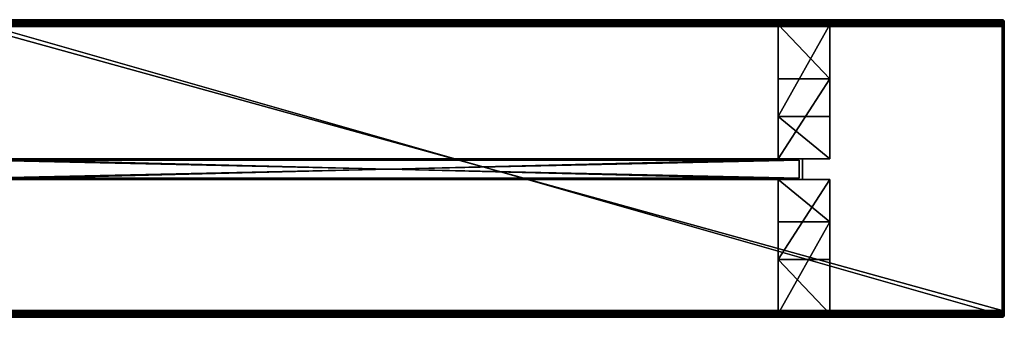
# Model space of a CAD drawing. Header units: inches. Extents: x 2193 to 5173, y 100 to 530.
# Tile 32 of 32: x 3750 to 5173, y 100 to 530. Entities that reach past the tile are written whole.
import ezdxf

# ---------------------------------------------------------------- set-up
doc = ezdxf.new("R2010")
doc.units = ezdxf.units.IN
doc.header["$MEASUREMENT"] = 0
doc.layers.get('0').update_dxf_attribs({"true_color": 0x1c1cb1})

msp = doc.modelspace()

# ---------------------------------------------------------------- meshes
at = {"color": 233, "true_color": 0xe0578f}
mesh = msp.add_polyface(dxfattribs=at)
corners = [(3686, 100.1, 355.1), (5170, 100.1, 355.1), (3686, 100.1, 382.1), (5170, 530.1, 382.1), (3686, 530.1, 355.1), (3686, 530.1, 382.1), (3686, 100.3, 383.8), (5170, 100.7, 385.5), (3686, 100.7, 385.5), (3686, 529.5, 385.5), (3685.5, 529.5, 385.5), (3686, 528.8, 387.1), (3685.5, 528.8, 387), (3686, 527.8, 388.5), (3685.5, 527.8, 388.5), (3686, 526.6, 389.7), (3685.5, 526.5, 389.7), (3686, 525.1, 390.7), (3685.5, 525.1, 390.7), (3686, 523.6, 391.4), (3685.5, 523.5, 391.4), (3686, 521.9, 391.9), (3685.5, 521.9, 391.9), (3686, 520.1, 392.1), (3685.5, 520.1, 392), (3686, 110.1, 392.1), (3685.8, 530.1, 354.6), (3685.7, 530.1, 354.6), (3685.8, 530, 354), (3685.9, 530.1, 354.5), (3686, 530.1, 354.5), (3686, 530, 354), (3686, 529.7, 353.6), (3685.7, 529.7, 353.6), (3686, 529.4, 353.1), (3685.7, 529.4, 353.1), (3686, 529.1, 352.8), (3685.6, 529.1, 352.8), (3686, 528.6, 352.5), (3685.6, 528.6, 352.5), (3686, 528.2, 352.2), (3685.5, 528.2, 352.3), (3686, 527.7, 352.1), (3685.5, 527.7, 352.1), (3686, 527.1, 352.1), (3685.5, 110.1, 392), (3686, 108.4, 391.9), (3685.5, 108.4, 391.9), (3686, 106.7, 391.4), (3685.5, 106.7, 391.4), (3686, 105.1, 390.7), (3685.5, 105.2, 390.7), (3686, 103.7, 389.7), (3685.5, 103.7, 389.7), (3686, 102.5, 388.5), (3685.5, 102.5, 388.5), (3686, 101.5, 387.1), (3685.5, 101.5, 387), (3685.5, 100.8, 385.5), (3685.5, 100.3, 383.8), (5170, 530.1, 354.5), (3686, 103.1, 352.1), (3685.5, 527.1, 352.1), (3685.8, 100.2, 354.6), (3685.9, 100.2, 354.5), (3686, 100.2, 354.5), (3685.8, 100.3, 354), (3686, 100.3, 354), (3685.7, 100.5, 353.6), (3686, 100.5, 353.6), (3685.6, 100.8, 353.2), (3686, 100.8, 353.1), (3685.6, 101.2, 352.8), (3686, 101.2, 352.8), (3685.5, 101.6, 352.5), (3686, 101.6, 352.5), (3685.5, 102.1, 352.3), (3686, 102.1, 352.2), (3685.5, 102.6, 352.1), (3686, 102.6, 352.1), (3685.5, 103.1, 352.1), (3685.7, 100.2, 354.6), (5170, 100.2, 354.5)]
mesh.append_faces([[corners[k] for k in face] for face in [(0, 1, 2), (3, 4, 5), (6, 7, 8), (9, 10, 11), (11, 12, 13), (13, 14, 15), (15, 16, 17), (17, 18, 19), (19, 20, 21), (21, 22, 23), (24, 25, 23), (26, 27, 4), (28, 26, 29), (29, 26, 4), (4, 30, 29), (29, 30, 31), (29, 31, 28), (28, 31, 32), (28, 32, 33), (33, 32, 34), (35, 34, 36), (37, 36, 38), (39, 38, 40), (41, 40, 42), (43, 42, 44), (25, 45, 46), (46, 47, 48), (48, 49, 50), (50, 51, 52), (52, 53, 54), (54, 55, 56), (56, 57, 8), (8, 58, 6), (6, 59, 2), (4, 60, 30), (61, 62, 44), (0, 63, 64), (0, 64, 65), (65, 64, 66), (65, 66, 67), (67, 66, 68), (67, 68, 69), (69, 70, 71), (71, 72, 73), (73, 74, 75), (75, 76, 77), (77, 78, 79), (79, 80, 61), (81, 63, 0), (1, 0, 65), (82, 65, 67)]], dxfattribs={"color": 233})
mesh = msp.add_polyface(dxfattribs=at)
corners = [(3686, 100.1, 382.1), (5170, 100.1, 355.1), (5170, 100.1, 382.1), (5170, 530.1, 355.1), (3686, 530.1, 355.1), (5170, 530.1, 382.1), (5170, 520.1, 392.1), (3686, 520.1, 392.1), (5170, 110.1, 392.1), (3686, 110.1, 392.1), (5170, 527.1, 352.1), (5170, 103.1, 352.1), (3686, 527.1, 352.1), (3686, 103.1, 352.1), (5170, 100.3, 383.8), (3686, 100.3, 383.8), (5170, 100.7, 385.5), (3686, 100.7, 385.5), (5170, 101.5, 387.1), (3686, 101.5, 387.1), (5170, 102.5, 388.5), (3686, 102.5, 388.5), (5170, 103.7, 389.7), (3686, 103.7, 389.7), (5170, 105.1, 390.7), (3686, 105.1, 390.7), (5170, 106.7, 391.4), (3686, 106.7, 391.4), (5170, 108.4, 391.9), (3686, 108.4, 391.9), (3686, 530.1, 382.1), (3686, 530, 383.8), (5170, 530, 383.8), (3686, 529.5, 385.5), (5170, 529.5, 385.5), (3686, 528.8, 387.1), (5170, 528.8, 387.1), (3686, 527.8, 388.5), (5170, 527.8, 388.5), (3686, 526.6, 389.7), (5170, 526.6, 389.7), (3686, 525.1, 390.7), (5170, 525.1, 390.7), (3686, 523.6, 391.4), (5170, 523.6, 391.4), (3686, 521.9, 391.9), (5170, 521.9, 391.9), (5170, 530.1, 354.5), (3686, 530.1, 354.5), (5170, 530, 354), (3686, 530, 354), (5170, 529.7, 353.6), (3686, 529.7, 353.6), (5170, 529.4, 353.1), (3686, 529.4, 353.1), (5170, 529.1, 352.8), (3686, 529.1, 352.8), (5170, 528.6, 352.5), (3686, 528.6, 352.5), (5170, 528.2, 352.2), (3686, 528.2, 352.2), (5170, 527.7, 352.1), (3686, 527.7, 352.1), (3686, 100.2, 354.5), (5170, 100.2, 354.5), (3686, 100.3, 354), (5170, 100.3, 354), (3686, 100.5, 353.6), (5170, 100.5, 353.6), (3686, 100.8, 353.1), (5170, 100.8, 353.1), (3686, 101.2, 352.8), (5170, 101.2, 352.8), (3686, 101.6, 352.5), (5170, 101.6, 352.5), (3686, 102.1, 352.2), (5170, 102.1, 352.2), (3686, 102.6, 352.1), (5170, 102.6, 352.1)]
mesh.append_faces([[corners[k] for k in face] for face in [(0, 1, 2), (3, 4, 5), (6, 7, 8), (8, 7, 9), (10, 11, 12), (12, 11, 13), (0, 2, 14), (0, 14, 15), (15, 14, 16), (17, 16, 18), (17, 18, 19), (19, 18, 20), (19, 20, 21), (21, 20, 22), (21, 22, 23), (23, 22, 24), (23, 24, 25), (25, 24, 26), (25, 26, 27), (27, 26, 28), (27, 28, 29), (29, 28, 8), (29, 8, 9), (5, 30, 31), (32, 31, 33), (34, 33, 35), (36, 35, 37), (38, 37, 39), (40, 39, 41), (42, 41, 43), (44, 43, 45), (46, 45, 7), (46, 7, 6), (4, 3, 47), (48, 49, 50), (50, 51, 52), (52, 53, 54), (54, 55, 56), (56, 57, 58), (58, 59, 60), (60, 61, 62), (62, 10, 12), (1, 63, 64), (64, 65, 66), (66, 65, 67), (68, 67, 69), (70, 69, 71), (72, 71, 73), (74, 73, 75), (76, 75, 77), (78, 77, 13)]], dxfattribs={"color": 233})
mesh = msp.add_polyface(dxfattribs=at)
corners = [(5170, 530.1, 382.1), (3686, 530, 383.8), (5170, 530, 383.8), (3686, 529.5, 385.5), (5170, 529.5, 385.5), (3686, 528.8, 387.1), (5170, 528.8, 387.1), (3686, 527.8, 388.5), (5170, 527.8, 388.5), (3686, 526.6, 389.7), (5170, 526.6, 389.7), (3686, 525.1, 390.7), (5170, 525.1, 390.7), (3686, 523.6, 391.4), (5170, 523.6, 391.4), (3686, 521.9, 391.9), (5170, 521.9, 391.9), (3686, 530.1, 354.5), (5170, 530.1, 354.5), (5170, 530, 354), (3686, 530, 354), (5170, 529.7, 353.6), (3686, 529.7, 353.6), (5170, 529.4, 353.1), (3686, 529.4, 353.1), (5170, 529.1, 352.8), (3686, 529.1, 352.8), (5170, 528.6, 352.5), (3686, 528.6, 352.5), (5170, 528.2, 352.2), (3686, 528.2, 352.2), (5170, 527.7, 352.1), (3686, 527.7, 352.1), (5170, 527.1, 352.1), (5170.2, 530.1, 354.6), (5170.1, 530.1, 354.6), (5170, 530.1, 355.1), (5170.4, 528.2, 352.3), (5170.4, 527.7, 352.1), (5170.5, 527.1, 352.1), (5170.4, 528.6, 352.5), (5170.3, 529.1, 352.8), (5170.3, 529.4, 353.1), (5170.2, 529.7, 353.6), (5170.1, 530, 354), (5170.1, 530.1, 354.5), (5170, 100.3, 354), (3686, 100.5, 353.6), (5170, 100.5, 353.6), (3686, 100.8, 353.1), (5170, 100.8, 353.1), (3686, 101.2, 352.8), (5170, 101.2, 352.8), (3686, 101.6, 352.5), (5170, 101.6, 352.5), (3686, 102.1, 352.2), (5170, 102.1, 352.2), (3686, 102.6, 352.1), (5170, 102.6, 352.1), (3686, 103.1, 352.1), (5170, 103.1, 352.1), (5170.4, 102.6, 352.1), (5170.4, 102.1, 352.3), (5170.4, 101.6, 352.5), (5170.3, 101.2, 352.8), (5170.3, 100.8, 353.1), (5170.2, 100.5, 353.6), (5170.1, 100.3, 354), (5170, 100.1, 355.1), (5170, 100.2, 354.5), (5170.1, 100.2, 354.5), (5170.1, 100.2, 354.6), (5170.2, 100.2, 354.6)]
mesh.append_faces([[corners[k] for k in face] for face in [(0, 1, 2), (2, 3, 4), (4, 5, 6), (6, 7, 8), (8, 9, 10), (10, 11, 12), (12, 13, 14), (14, 15, 16), (17, 18, 19), (20, 19, 21), (22, 21, 23), (24, 23, 25), (26, 25, 27), (28, 27, 29), (30, 29, 31), (32, 31, 33), (34, 35, 36), (37, 29, 27), (31, 29, 38), (33, 31, 39), (40, 27, 25), (41, 25, 23), (42, 23, 21), (43, 21, 19), (44, 43, 19), (44, 19, 18), (45, 44, 18), (45, 18, 36), (35, 45, 36), (46, 47, 48), (48, 49, 50), (50, 51, 52), (52, 53, 54), (54, 55, 56), (56, 57, 58), (58, 59, 60), (61, 58, 60), (62, 56, 58), (63, 54, 56), (64, 52, 54), (65, 50, 52), (66, 48, 50), (67, 46, 48), (68, 69, 70), (70, 69, 46), (46, 67, 70), (70, 67, 71), (70, 71, 68), (48, 66, 67), (71, 72, 68)]], dxfattribs={"color": 233})
mesh = msp.add_polyface(dxfattribs=at)
corners = [(5170.1, 530.1, 354.6), (5170.2, 530.1, 354.6), (5170.4, 530, 354.1), (5170.3, 530.1, 354.6), (5170, 530.1, 355.1), (5170.4, 530.1, 354.7), (5170.4, 530.1, 354.7), (5170.4, 530.1, 354.8), (5170.4, 527.7, 352.1), (5170, 528.2, 352.2), (5170.4, 528.2, 352.3), (5170.5, 527.1, 352.1), (5170, 527.7, 352.1), (5170.4, 528.6, 352.5), (5170, 528.6, 352.5), (5170.3, 529.1, 352.8), (5170, 529.1, 352.8), (5170.3, 529.4, 353.1), (5170, 529.4, 353.1), (5170.2, 529.7, 353.6), (5170, 529.7, 353.6), (5170.4, 529.7, 353.6), (5170.1, 530, 354), (5170.3, 530, 354.1), (5170.1, 530.1, 354.5), (5170.5, 530.1, 382.1), (5170, 530.1, 382.1), (5170.5, 103.1, 352.1), (5170, 527.1, 352.1), (5170, 103.1, 352.1), (5170, 520.1, 392.1), (5170.5, 520.1, 392), (5170, 521.9, 391.9), (5170.5, 521.9, 391.9), (5170, 523.6, 391.4), (5170.5, 523.5, 391.4), (5170, 525.1, 390.7), (5170.5, 525.1, 390.7), (5170, 526.6, 389.7), (5170.5, 526.5, 389.7), (5170, 527.8, 388.5), (5170.5, 527.8, 388.5), (5170, 528.8, 387.1), (5170.5, 528.8, 387), (5170, 529.5, 385.5), (5170.5, 529.5, 385.5), (5170, 530, 383.8), (5170.5, 529.9, 383.8), (5170.4, 102.6, 352.1), (5170.1, 100.3, 354), (5170.2, 100.5, 353.6), (5170.3, 100.3, 354.1), (5170.1, 100.2, 354.6), (5170.2, 100.2, 354.6), (5170, 100.8, 353.1), (5170.3, 100.8, 353.1), (5170.3, 100.2, 354.6), (5170, 100.1, 355.1), (5170, 101.2, 352.8), (5170.3, 101.2, 352.8), (5170.4, 100.2, 354.7), (5170, 101.6, 352.5), (5170.4, 101.6, 352.5), (5170.4, 100.2, 354.7), (5170, 102.1, 352.2), (5170.4, 102.1, 352.3), (5170.4, 100.2, 354.8), (5170, 102.6, 352.1), (5170.5, 110.1, 392), (5170, 110.1, 392.1), (5170, 100.1, 382.1), (5170.5, 100.2, 355.1), (5170.5, 100.2, 382.1), (5170, 100.3, 383.8), (5170.5, 100.3, 383.8), (5170, 100.7, 385.5), (5170.5, 100.8, 385.5), (5170, 101.5, 387.1), (5170.5, 101.5, 387), (5170, 102.5, 388.5), (5170.5, 102.5, 388.5), (5170, 103.7, 389.7), (5170.5, 103.7, 389.7), (5170, 105.1, 390.7), (5170.5, 105.2, 390.7), (5170, 106.7, 391.4), (5170.5, 106.7, 391.4), (5170, 108.4, 391.9), (5170.5, 108.4, 391.9)]
mesh.append_faces([[corners[k] for k in face] for face in [(0, 1, 2), (3, 1, 4), (5, 3, 4), (6, 5, 4), (7, 6, 4), (8, 9, 10), (11, 12, 8), (13, 10, 14), (15, 13, 16), (17, 15, 18), (19, 17, 20), (21, 19, 22), (23, 21, 22), (23, 22, 24), (0, 23, 24), (25, 4, 26), (11, 27, 28), (28, 27, 29), (30, 31, 32), (32, 33, 34), (34, 35, 36), (36, 37, 38), (38, 39, 40), (40, 41, 42), (42, 43, 44), (44, 45, 46), (46, 47, 26), (29, 27, 48), (49, 50, 51), (49, 51, 52), (52, 51, 53), (54, 55, 50), (53, 56, 57), (58, 59, 55), (56, 60, 57), (61, 62, 59), (60, 63, 57), (64, 65, 62), (63, 66, 57), (67, 48, 65), (68, 30, 69), (70, 57, 71), (70, 72, 73), (73, 74, 75), (75, 76, 77), (77, 78, 79), (79, 80, 81), (81, 82, 83), (83, 84, 85), (85, 86, 87), (87, 88, 69)]], dxfattribs={"color": 233})
mesh = msp.add_polyface(dxfattribs=at)
corners = [(5170.9, 529.7, 353.8), (5170.4, 530, 354.1), (5170.6, 530, 354.2), (5170.2, 530.1, 354.6), (5170.3, 530.1, 354.6), (5170.7, 530, 354.3), (5170.4, 530.1, 354.7), (5170.8, 530, 354.4), (5170.4, 530.1, 354.7), (5170.9, 530, 354.6), (5170.4, 530.1, 354.8), (5171, 530, 354.7), (5170.5, 530.1, 354.9), (5170, 530.1, 355.1), (5171, 530, 354.9), (5170.5, 530.1, 355), (5170.4, 527.7, 352.1), (5170.4, 528.2, 352.3), (5170.9, 527.7, 352.2), (5170.5, 527.1, 352.1), (5170.5, 527.1, 352.1), (5170.9, 528.2, 352.4), (5170.4, 528.6, 352.5), (5170.8, 528.6, 352.6), (5170.3, 529.1, 352.8), (5170.7, 529.1, 352.9), (5170.3, 529.4, 353.1), (5170.6, 529.4, 353.2), (5170.2, 529.7, 353.6), (5170.9, 529.4, 353.3), (5170.4, 529.7, 353.6), (5170.7, 529.7, 353.7), (5170.3, 530, 354.1), (5170.1, 530.1, 354.6), (5170.5, 530.1, 355.1), (5171, 530, 355.1), (5171, 530, 382.1), (5170.5, 530.1, 382.1), (5170.5, 103.1, 352.1), (5170, 521.9, 391.9), (5170.5, 520.1, 392), (5170.5, 521.9, 391.9), (5170, 523.6, 391.4), (5170.5, 523.5, 391.4), (5170, 525.1, 390.7), (5170.5, 525.1, 390.7), (5170, 526.6, 389.7), (5170.5, 526.5, 389.7), (5170, 527.8, 388.5), (5170.5, 527.8, 388.5), (5170, 528.8, 387.1), (5170.5, 528.8, 387), (5170, 529.5, 385.5), (5170.5, 529.5, 385.5), (5170, 530, 383.8), (5170.5, 529.9, 383.8), (5170, 530.1, 382.1), (5171, 520.1, 391.9), (5171, 521.8, 391.7), (5171, 523.5, 391.3), (5171, 525, 390.6), (5171, 526.4, 389.6), (5171, 527.7, 388.4), (5171, 528.6, 387), (5171, 529.4, 385.4), (5171, 529.8, 383.8)]
mesh.append_faces([[corners[k] for k in face] for face in [(0, 1, 2), (2, 1, 3), (2, 3, 4), (5, 2, 4), (5, 4, 6), (7, 5, 6), (7, 6, 8), (9, 8, 10), (11, 10, 12), (12, 10, 13), (14, 12, 15), (15, 12, 13), (16, 17, 18), (19, 16, 20), (20, 16, 18), (21, 17, 22), (23, 22, 24), (25, 23, 24), (25, 24, 26), (27, 25, 26), (27, 26, 28), (29, 27, 30), (30, 27, 28), (31, 29, 30), (31, 30, 32), (0, 31, 1), (1, 31, 32), (1, 32, 33), (13, 34, 15), (15, 34, 35), (36, 34, 37), (37, 34, 13), (20, 38, 19), (39, 40, 41), (42, 41, 43), (44, 43, 45), (46, 45, 47), (48, 47, 49), (50, 49, 51), (52, 51, 53), (54, 53, 55), (56, 55, 37), (40, 57, 41), (41, 58, 43), (43, 59, 45), (45, 60, 47), (47, 61, 49), (49, 62, 51), (51, 63, 53), (53, 64, 55), (55, 65, 37)]], dxfattribs={"color": 233})
mesh = msp.add_polyface(dxfattribs=at)
corners = [(5170.5, 527.1, 352.1), (5170.9, 103.1, 352.2), (5170.5, 103.1, 352.1), (5170.5, 527.1, 352.1), (5170.5, 103.1, 352.1), (5170.4, 102.6, 352.1), (5170.9, 102.6, 352.2), (5170.2, 100.5, 353.6), (5170.3, 100.8, 353.1), (5170.4, 100.5, 353.6), (5170.3, 100.3, 354.1), (5170.4, 100.3, 354.1), (5170.2, 100.2, 354.6), (5170.3, 100.2, 354.6), (5170.3, 101.2, 352.8), (5170.6, 100.8, 353.2), (5170.7, 100.5, 353.7), (5170.6, 100.3, 354.2), (5170.4, 100.2, 354.7), (5170.4, 101.6, 352.5), (5170.7, 101.2, 352.9), (5170.7, 100.3, 354.3), (5170.4, 100.2, 354.7), (5170.4, 102.1, 352.3), (5170.8, 101.6, 352.6), (5170.8, 100.3, 354.4), (5170.4, 100.2, 354.8), (5170, 100.1, 355.1), (5170.5, 100.2, 354.9), (5170.5, 100.2, 355), (5171, 100.3, 354.7), (5170.5, 100.2, 355.1), (5171, 100.3, 354.9), (5170.9, 102.1, 352.4), (5170.9, 100.3, 354.6), (5171, 110.1, 391.9), (5170.5, 520.1, 392), (5170.5, 110.1, 392), (5170, 520.1, 392.1), (5170, 100.1, 382.1), (5170.5, 100.2, 382.1), (5171, 100.3, 355.1), (5170, 100.3, 383.8), (5170.5, 100.3, 383.8), (5170, 100.7, 385.5), (5170.5, 100.8, 385.5), (5170, 101.5, 387.1), (5170.5, 101.5, 387), (5170, 102.5, 388.5), (5170.5, 102.5, 388.5), (5170, 103.7, 389.7), (5170.5, 103.7, 389.7), (5170, 105.1, 390.7), (5170.5, 105.2, 390.7), (5170, 106.7, 391.4), (5170.5, 106.7, 391.4), (5170, 108.4, 391.9), (5170.5, 108.4, 391.9), (5170, 110.1, 392.1), (5171, 100.3, 382.1), (5171, 100.5, 383.8), (5171, 100.9, 385.4), (5171, 101.6, 387), (5171, 102.6, 388.4), (5171, 103.8, 389.6), (5171, 105.2, 390.6)]
mesh.append_faces([[corners[k] for k in face] for face in [(0, 1, 2), (3, 2, 4), (5, 4, 2), (5, 2, 6), (7, 8, 9), (7, 9, 10), (10, 9, 11), (10, 11, 12), (12, 11, 13), (8, 14, 15), (8, 15, 9), (9, 15, 16), (9, 16, 11), (11, 16, 17), (11, 17, 13), (13, 17, 18), (14, 19, 20), (14, 20, 15), (17, 21, 18), (18, 21, 22), (19, 23, 24), (19, 24, 20), (21, 25, 22), (22, 25, 26), (27, 28, 29), (29, 28, 30), (27, 29, 31), (31, 29, 32), (23, 5, 33), (26, 34, 28), (26, 28, 27), (35, 36, 37), (37, 36, 38), (39, 31, 40), (40, 31, 41), (42, 40, 43), (44, 43, 45), (46, 45, 47), (48, 47, 49), (50, 49, 51), (52, 51, 53), (54, 53, 55), (56, 55, 57), (58, 57, 37), (40, 59, 43), (43, 60, 45), (45, 61, 47), (47, 62, 49), (49, 63, 51), (51, 64, 53), (53, 65, 55)]], dxfattribs={"color": 233})
mesh = msp.add_polyface(dxfattribs=at)
corners = [(5171.3, 529.4, 353.7), (5170.9, 529.7, 353.8), (5171, 529.7, 354), (5170.6, 530, 354.2), (5170.7, 530, 354.3), (5171.8, 529.1, 353.7), (5171.5, 529.4, 353.9), (5171.2, 529.7, 354.2), (5170.8, 530, 354.4), (5171.7, 529.4, 354.2), (5171.3, 529.7, 354.4), (5170.9, 530, 354.6), (5170.4, 530.1, 354.7), (5171.8, 529.4, 354.5), (5171.4, 529.7, 354.6), (5171, 530, 354.7), (5170.4, 530.1, 354.8), (5171.9, 529.4, 354.8), (5171.5, 529.7, 354.8), (5171, 530, 354.9), (5170.5, 530.1, 354.9), (5171, 529.1, 353), (5170.7, 529.1, 352.9), (5170.6, 529.4, 353.2), (5171.3, 529.1, 353.2), (5170.9, 529.4, 353.3), (5171.6, 529.1, 353.4), (5171.8, 528.6, 353.2), (5171.1, 529.4, 353.5), (5170.7, 529.7, 353.7), (5170.5, 530.1, 355), (5171, 530, 355.1), (5171.5, 529.7, 355.1), (5171.9, 529.4, 355.1), (5171.9, 529.4, 382.1), (5171.5, 529.7, 382.1), (5171, 530, 382.1), (5170.5, 530.1, 355.1), (5170.5, 529.5, 385.5), (5171, 528.6, 387), (5171, 529.4, 385.4), (5170.5, 529.9, 383.8), (5171, 529.8, 383.8), (5170.5, 530.1, 382.1), (5171.5, 528.4, 386.9), (5171.5, 529.2, 385.3), (5171.5, 529.6, 383.7), (5171.9, 528.9, 385.2), (5171.9, 529.3, 383.7)]
mesh.append_faces([[corners[k] for k in face] for face in [(0, 1, 2), (2, 1, 3), (2, 3, 4), (5, 0, 6), (6, 0, 2), (6, 2, 7), (7, 2, 4), (7, 4, 8), (9, 6, 7), (9, 7, 10), (10, 7, 8), (10, 8, 11), (11, 8, 12), (13, 9, 10), (13, 10, 14), (14, 10, 11), (14, 11, 15), (15, 11, 16), (17, 14, 18), (18, 14, 15), (18, 15, 19), (19, 15, 20), (21, 22, 23), (24, 21, 25), (25, 21, 23), (26, 27, 24), (26, 24, 28), (28, 24, 25), (28, 25, 29), (5, 26, 0), (0, 26, 28), (0, 28, 1), (1, 28, 29), (30, 31, 19), (19, 31, 32), (19, 32, 18), (18, 32, 33), (34, 32, 35), (35, 32, 31), (35, 31, 36), (36, 31, 37), (38, 39, 40), (41, 40, 42), (43, 42, 36), (40, 44, 45), (40, 45, 42), (42, 45, 46), (42, 46, 36), (36, 46, 35), (45, 47, 46), (46, 48, 35)]], dxfattribs={"color": 233})
mesh = msp.add_polyface(dxfattribs=at)
corners = [(5171.5, 527.1, 352.5), (5171.3, 527.1, 352.4), (5171.3, 527.7, 352.4), (5170.5, 527.1, 352.1), (5170.9, 527.7, 352.2), (5170.9, 527.1, 352.2), (5171, 527.1, 352.2), (5170.9, 528.2, 352.4), (5170.4, 528.2, 352.3), (5171.7, 527.7, 352.7), (5171.3, 528.2, 352.5), (5170.8, 528.6, 352.6), (5170.4, 528.6, 352.5), (5171.6, 528.2, 352.8), (5171.2, 528.6, 352.7), (5170.7, 529.1, 352.9), (5171.5, 528.6, 353), (5171, 529.1, 353), (5171.8, 528.6, 353.2), (5171.3, 529.1, 353.2), (5171.5, 103.1, 352.5), (5171.3, 103.1, 352.4), (5171, 103.1, 352.2), (5170.9, 103.1, 352.2), (5170.5, 521.9, 391.9), (5171, 520.1, 391.9), (5171, 521.8, 391.7), (5170.5, 523.5, 391.4), (5171, 523.5, 391.3), (5170.5, 525.1, 390.7), (5171, 525, 390.6), (5170.5, 526.5, 389.7), (5171, 526.4, 389.6), (5170.5, 527.8, 388.5), (5171, 527.7, 388.4), (5170.5, 528.8, 387), (5171, 528.6, 387), (5171.5, 520.1, 391.7), (5171.5, 521.8, 391.5), (5171.5, 523.4, 391.1), (5171.5, 524.9, 390.4), (5171.5, 526.3, 389.4), (5171.5, 527.5, 388.2), (5171.5, 528.4, 386.9), (5171, 529.4, 385.4), (5171.9, 520.1, 391.4), (5171.9, 521.8, 391.2), (5171.9, 523.3, 390.8), (5171.9, 524.8, 390.1), (5171.9, 526.1, 389.2), (5171.9, 527.3, 388), (5171.9, 528.2, 386.7), (5171.5, 529.2, 385.3)]
mesh.append_faces([[corners[k] for k in face] for face in [(0, 1, 2), (3, 4, 5), (5, 4, 6), (1, 6, 2), (2, 6, 4), (2, 4, 7), (7, 4, 8), (9, 0, 2), (9, 2, 10), (10, 2, 7), (10, 7, 11), (11, 7, 12), (13, 9, 10), (13, 10, 14), (14, 10, 11), (14, 11, 15), (16, 13, 14), (16, 14, 17), (17, 14, 15), (18, 16, 19), (19, 16, 17), (0, 20, 1), (1, 21, 6), (6, 22, 5), (5, 23, 3), (24, 25, 26), (27, 26, 28), (29, 28, 30), (31, 30, 32), (33, 32, 34), (35, 34, 36), (25, 37, 26), (26, 37, 38), (26, 38, 28), (28, 38, 39), (28, 39, 30), (30, 39, 40), (30, 40, 32), (32, 40, 41), (32, 41, 34), (34, 41, 42), (34, 42, 36), (36, 42, 43), (36, 43, 44), (37, 45, 38), (38, 46, 39), (39, 47, 40), (40, 48, 41), (41, 49, 42), (42, 50, 43), (43, 51, 52)]], dxfattribs={"color": 233})
mesh = msp.add_polyface(dxfattribs=at)
corners = [(5171.5, 527.1, 352.5), (5171.7, 103.1, 352.6), (5171.5, 103.1, 352.5), (5171.3, 527.1, 352.4), (5171.3, 103.1, 352.4), (5171, 527.1, 352.2), (5171, 103.1, 352.2), (5170.9, 527.1, 352.2), (5170.9, 103.1, 352.2), (5170.4, 102.6, 352.1), (5170.9, 102.6, 352.2), (5170.9, 102.1, 352.4), (5170.5, 103.1, 352.1), (5171.3, 102.6, 352.4), (5171.2, 101.6, 352.7), (5171.3, 102.1, 352.5), (5171.3, 101.2, 353.2), (5171.5, 101.6, 353), (5171.6, 102.1, 352.8), (5171.7, 102.6, 352.7), (5170.7, 101.2, 352.9), (5170.8, 101.6, 352.6), (5171, 101.2, 353), (5170.4, 102.1, 352.3), (5171.9, 110.1, 391.4), (5171.5, 520.1, 391.7), (5171.5, 110.1, 391.7), (5171, 520.1, 391.9), (5171, 110.1, 391.9), (5170.5, 520.1, 392), (5170.5, 101.5, 387), (5171, 100.9, 385.4), (5171, 101.6, 387), (5170.5, 102.5, 388.5), (5171, 102.6, 388.4), (5170.5, 103.7, 389.7), (5171, 103.8, 389.6), (5170.5, 105.2, 390.7), (5171, 105.2, 390.6), (5170.5, 106.7, 391.4), (5171, 106.8, 391.3), (5170.5, 108.4, 391.9), (5171, 108.4, 391.7), (5170.5, 110.1, 392), (5171.5, 101.1, 385.3), (5171.5, 101.8, 386.9), (5171.5, 102.8, 388.2), (5171.5, 104, 389.4), (5171.5, 105.3, 390.4), (5171.5, 106.9, 391.1), (5171.5, 108.5, 391.5), (5171.9, 101.4, 385.2)]
mesh.append_faces([[corners[k] for k in face] for face in [(0, 1, 2), (3, 2, 4), (5, 4, 6), (7, 6, 8), (9, 10, 11), (10, 12, 8), (10, 8, 6), (13, 4, 2), (14, 11, 15), (15, 11, 10), (15, 10, 13), (13, 10, 6), (13, 6, 4), (16, 14, 17), (17, 14, 15), (17, 15, 18), (18, 15, 13), (18, 13, 19), (19, 13, 2), (20, 21, 22), (23, 11, 21), (21, 11, 14), (21, 14, 22), (22, 14, 16), (24, 25, 26), (26, 25, 27), (26, 27, 28), (28, 27, 29), (30, 31, 32), (33, 32, 34), (35, 34, 36), (37, 36, 38), (39, 38, 40), (39, 40, 41), (41, 40, 42), (41, 42, 43), (43, 42, 28), (32, 44, 45), (32, 45, 34), (34, 45, 46), (34, 46, 36), (36, 46, 47), (36, 47, 38), (38, 47, 48), (38, 48, 40), (40, 48, 49), (40, 49, 42), (42, 49, 50), (42, 50, 28), (28, 50, 26), (44, 51, 45)]], dxfattribs={"color": 233})
mesh = msp.add_polyface(dxfattribs=at)
corners = [(5172.3, 528.6, 353.9), (5171.8, 529.1, 353.7), (5172, 529.1, 354), (5171.5, 529.4, 353.9), (5171.7, 529.4, 354.2), (5172.7, 528.2, 354.2), (5172.5, 528.6, 354.3), (5172.2, 529.1, 354.3), (5171.8, 529.4, 354.5), (5172.8, 528.2, 354.6), (5172.5, 528.6, 354.6), (5172.3, 529.1, 354.7), (5171.9, 529.4, 354.8), (5171.4, 529.7, 354.6), (5172, 528.2, 353.1), (5171.6, 528.2, 352.8), (5171.5, 528.6, 353), (5172.3, 528.2, 353.4), (5171.8, 528.6, 353.2), (5172.5, 528.2, 353.8), (5172.1, 528.6, 353.5), (5171.6, 529.1, 353.4), (5171.5, 529.7, 354.8), (5171.9, 529.4, 355.1), (5172.3, 529.1, 355.1), (5172.6, 528.6, 355.1), (5172.8, 528.2, 355.1), (5172.8, 528.2, 382.1), (5172.6, 528.6, 382.1), (5172.3, 529.1, 382.1), (5171.9, 529.4, 382.1), (5171.5, 529.7, 355.1), (5171.5, 529.2, 385.3), (5171.9, 528.2, 386.7), (5171.9, 528.9, 385.2), (5171.5, 529.6, 383.7), (5171.9, 529.3, 383.7), (5171.5, 529.7, 382.1), (5172.3, 527.9, 386.5), (5172.3, 528.5, 385.1), (5172.3, 528.9, 383.6), (5172.6, 528.1, 385), (5172.6, 528.5, 383.5), (5172.8, 528, 383.4)]
mesh.append_faces([[corners[k] for k in face] for face in [(0, 1, 2), (2, 1, 3), (2, 3, 4), (5, 0, 6), (6, 0, 2), (6, 2, 7), (7, 2, 4), (7, 4, 8), (9, 6, 10), (10, 6, 7), (10, 7, 11), (11, 7, 8), (11, 8, 12), (12, 8, 13), (14, 15, 16), (17, 14, 18), (18, 14, 16), (19, 17, 20), (20, 17, 18), (20, 18, 21), (5, 19, 0), (0, 19, 20), (0, 20, 1), (1, 20, 21), (22, 23, 12), (12, 23, 24), (12, 24, 11), (11, 24, 25), (11, 25, 10), (10, 25, 26), (10, 26, 9), (27, 26, 25), (27, 25, 28), (28, 25, 24), (28, 24, 29), (29, 24, 23), (29, 23, 30), (30, 23, 31), (32, 33, 34), (35, 34, 36), (37, 36, 30), (34, 38, 39), (34, 39, 36), (36, 39, 40), (36, 40, 30), (30, 40, 29), (39, 41, 40), (40, 41, 42), (40, 42, 29), (29, 42, 28), (42, 43, 28)]], dxfattribs={"color": 233})
mesh = msp.add_polyface(dxfattribs=at)
corners = [(5172.8, 527.1, 354), (5172.7, 527.1, 353.7), (5172.6, 527.7, 353.7), (5172.6, 527.1, 353.6), (5172.4, 527.1, 353.3), (5172.4, 527.7, 353.3), (5172.3, 527.1, 353.1), (5172.1, 527.1, 352.9), (5172.1, 527.7, 353), (5171.9, 527.1, 352.8), (5171.7, 527.1, 352.6), (5171.7, 527.7, 352.7), (5172.9, 527.7, 354.6), (5172.7, 528.2, 354.2), (5172.8, 528.2, 354.6), (5172.5, 528.6, 354.3), (5171.5, 527.1, 352.5), (5171.6, 528.2, 352.8), (5172, 528.2, 353.1), (5172.3, 528.2, 353.4), (5172.8, 527.1, 354.1), (5172.8, 527.7, 354.1), (5172.5, 528.2, 353.8), (5172.9, 527.1, 354.6), (5172.9, 527.1, 354.5), (5172.8, 528.2, 355.1), (5172.9, 527.7, 355.1), (5173, 527.1, 355.1), (5173, 527.1, 382.1), (5172.9, 527.7, 382.1), (5172.8, 528.2, 382.1), (5171.5, 528.4, 386.9), (5171.9, 527.3, 388), (5171.9, 528.2, 386.7), (5172.3, 527, 387.8), (5172.3, 527.9, 386.5), (5171.9, 528.9, 385.2), (5172.6, 526.6, 387.5), (5172.6, 527.5, 386.3), (5172.3, 528.5, 385.1), (5172.6, 528.1, 385), (5172.8, 527.1, 386.1), (5172.8, 527.7, 384.8), (5172.6, 528.5, 383.5), (5172.8, 528, 383.4), (5172.6, 528.6, 382.1), (5172.9, 527.2, 384.6), (5172.9, 527.5, 383.4), (5173, 527, 383.3)]
mesh.append_faces([[corners[k] for k in face] for face in [(0, 1, 2), (3, 4, 5), (6, 7, 8), (9, 10, 11), (12, 13, 14), (14, 13, 15), (10, 16, 11), (7, 9, 8), (8, 9, 11), (8, 11, 17), (4, 6, 5), (5, 6, 8), (5, 8, 18), (18, 8, 17), (1, 3, 2), (2, 3, 5), (2, 5, 19), (19, 5, 18), (20, 0, 21), (21, 0, 2), (21, 2, 22), (22, 2, 19), (23, 24, 12), (12, 24, 21), (12, 21, 13), (13, 21, 22), (14, 25, 26), (14, 26, 12), (12, 26, 27), (12, 27, 23), (28, 27, 26), (28, 26, 29), (29, 26, 25), (29, 25, 30), (31, 32, 33), (32, 34, 33), (33, 34, 35), (33, 35, 36), (35, 37, 38), (35, 38, 39), (39, 38, 40), (38, 41, 40), (40, 41, 42), (40, 42, 43), (43, 42, 44), (45, 44, 30), (42, 46, 44), (44, 46, 47), (44, 47, 30), (30, 47, 29), (47, 48, 29)]], dxfattribs={"color": 233})
mesh = msp.add_polyface(dxfattribs=at)
corners = [(5173, 520.1, 389.1), (5173, 527.1, 355.1), (5173, 527.1, 382.1), (5173, 527, 383.3), (5173, 526.7, 384.4), (5173, 526.2, 385.6), (5173, 525.5, 386.6), (5173, 524.6, 387.4), (5173, 523.6, 388.1), (5173, 522.5, 388.6), (5172.9, 527.1, 354.5), (5172.8, 527.1, 354.1), (5172.8, 527.7, 354.1), (5171.5, 524.9, 390.4), (5171.9, 523.3, 390.8), (5171.9, 524.8, 390.1), (5171.5, 526.3, 389.4), (5171.9, 526.1, 389.2), (5171.5, 527.5, 388.2), (5171.9, 527.3, 388), (5172.3, 523.2, 390.4), (5172.3, 524.6, 389.8), (5172.3, 525.9, 388.9), (5172.3, 527, 387.8), (5172.6, 523, 390), (5172.6, 524.4, 389.4), (5172.6, 525.6, 388.6), (5172.6, 526.6, 387.5), (5172.3, 527.9, 386.5), (5172.8, 522.9, 389.6), (5172.8, 524.1, 389), (5172.8, 525.3, 388.2), (5172.8, 526.3, 387.2), (5172.6, 527.5, 386.3), (5172.8, 527.1, 386.1), (5172.9, 522.7, 389.1), (5172.9, 523.9, 388.6), (5172.9, 525, 387.8), (5172.9, 525.9, 386.9), (5172.9, 526.6, 385.8), (5172.8, 527.7, 384.8), (5172.9, 527.2, 384.6), (5172.9, 527.5, 383.4), (5172.9, 527.7, 382.1)]
mesh.append_faces([[corners[k] for k in face] for face in [(0, 1, 2), (0, 2, 3), (3, 4, 0), (0, 4, 5), (6, 7, 5), (5, 7, 8), (5, 8, 9), (10, 11, 12), (13, 14, 15), (16, 15, 17), (18, 17, 19), (14, 20, 15), (15, 20, 21), (15, 21, 17), (17, 21, 22), (17, 22, 19), (19, 22, 23), (20, 24, 21), (21, 24, 25), (21, 25, 22), (22, 25, 26), (22, 26, 23), (23, 26, 27), (23, 27, 28), (25, 29, 30), (25, 30, 26), (26, 30, 31), (26, 31, 27), (27, 31, 32), (27, 32, 33), (33, 32, 34), (30, 35, 36), (30, 36, 31), (31, 36, 37), (31, 37, 32), (32, 37, 38), (32, 38, 34), (34, 38, 39), (34, 39, 40), (40, 39, 41), (36, 8, 37), (37, 8, 7), (37, 7, 38), (38, 7, 6), (38, 6, 39), (39, 6, 5), (39, 5, 41), (41, 5, 4), (41, 4, 42), (42, 4, 3), (43, 3, 2)]], dxfattribs={"color": 233})
mesh = msp.add_polyface(dxfattribs=at)
corners = [(5173, 110.1, 389.1), (5173, 103.1, 355.1), (5173, 520.1, 389.1), (5173, 108.9, 388.9), (5173, 107.7, 388.6), (5173, 104.1, 385.6), (5173, 106.6, 388.1), (5172.9, 527.1, 354.6), (5172.9, 103.1, 354.6), (5172.9, 527.1, 354.5), (5172.9, 103.1, 354.5), (5172.8, 527.1, 354.1), (5172.8, 103.1, 354.1), (5172.8, 527.1, 354), (5172.8, 103.1, 354), (5172.7, 527.1, 353.7), (5172.7, 103.1, 353.7), (5172.6, 527.1, 353.6), (5172.6, 103.1, 353.6), (5172.4, 527.1, 353.3), (5172.4, 103.1, 353.3), (5172.3, 527.1, 353.1), (5172.3, 103.1, 353.1), (5172.1, 527.1, 352.9), (5172.1, 103.1, 352.9), (5171.9, 527.1, 352.8), (5171.9, 103.1, 352.8), (5171.7, 527.1, 352.6), (5171.7, 103.1, 352.6), (5172.9, 110.1, 389.6), (5172.8, 520.1, 390.1), (5172.8, 110.1, 390.1), (5171.5, 106.9, 391.1), (5171.9, 105.5, 390.1), (5171.9, 107, 390.8), (5171.5, 108.5, 391.5), (5171.9, 108.5, 391.2), (5171.5, 110.1, 391.7), (5171.9, 110.1, 391.4), (5172.3, 105.7, 389.8), (5172.3, 107.1, 390.4), (5172.3, 108.6, 390.8), (5172.3, 110.1, 391), (5172.6, 105.9, 389.4), (5172.6, 107.2, 390), (5172.6, 108.7, 390.4), (5172.6, 110.1, 390.6), (5172.8, 106.1, 389), (5172.8, 107.4, 389.6), (5172.8, 108.7, 390), (5172.9, 106.4, 388.6), (5172.9, 107.6, 389.1), (5172.9, 108.8, 389.5), (5173, 105.6, 387.4)]
mesh.append_faces([[corners[k] for k in face] for face in [(0, 1, 2), (3, 4, 5), (3, 5, 0), (4, 6, 5), (7, 1, 8), (9, 8, 10), (11, 10, 12), (13, 12, 14), (15, 14, 16), (17, 16, 18), (19, 18, 20), (21, 20, 22), (23, 22, 24), (25, 24, 26), (27, 26, 28), (29, 30, 31), (32, 33, 34), (32, 34, 35), (35, 34, 36), (35, 36, 37), (37, 36, 38), (34, 39, 40), (34, 40, 36), (36, 40, 41), (36, 41, 38), (38, 41, 42), (39, 43, 40), (40, 43, 44), (40, 44, 41), (41, 44, 45), (41, 45, 42), (42, 45, 46), (43, 47, 44), (44, 47, 48), (44, 48, 45), (45, 48, 49), (45, 49, 46), (46, 49, 31), (47, 50, 48), (48, 50, 51), (48, 51, 49), (49, 51, 52), (49, 52, 31), (31, 52, 29), (50, 53, 6), (50, 6, 51), (51, 6, 4), (51, 4, 52), (52, 4, 3), (52, 3, 29), (29, 3, 0)]], dxfattribs={"color": 233})
mesh = msp.add_polyface(dxfattribs=at)
corners = [(5173, 103.1, 355.1), (5173, 527.1, 355.1), (5173, 520.1, 389.1), (5173, 526.2, 385.6), (5173, 521.4, 388.9), (5173, 522.5, 388.6), (5172.9, 527.1, 354.6), (5172.9, 103.1, 354.6), (5172.9, 527.1, 354.5), (5172.9, 103.1, 354.5), (5172.8, 527.1, 354.1), (5172.8, 103.1, 354.1), (5172.8, 527.1, 354), (5172.8, 103.1, 354), (5172.7, 527.1, 353.7), (5172.7, 103.1, 353.7), (5172.6, 527.1, 353.6), (5172.6, 103.1, 353.6), (5172.4, 527.1, 353.3), (5172.4, 103.1, 353.3), (5172.3, 527.1, 353.1), (5172.3, 103.1, 353.1), (5172.1, 527.1, 352.9), (5172.1, 103.1, 352.9), (5171.9, 527.1, 352.8), (5171.9, 103.1, 352.8), (5171.7, 527.1, 352.6), (5171.7, 103.1, 352.6), (5171.5, 527.1, 352.5), (5171.5, 521.8, 391.5), (5171.9, 520.1, 391.4), (5171.9, 521.8, 391.2), (5171.5, 523.4, 391.1), (5171.9, 523.3, 390.8), (5172.3, 520.1, 391), (5172.3, 521.7, 390.8), (5172.3, 523.2, 390.4), (5172.6, 520.1, 390.6), (5172.6, 521.6, 390.4), (5172.6, 523, 390), (5172.8, 520.1, 390.1), (5172.8, 521.5, 390), (5172.8, 522.9, 389.6), (5172.6, 524.4, 389.4), (5172.9, 520.1, 389.6), (5172.9, 521.4, 389.5), (5172.9, 522.7, 389.1), (5172.8, 524.1, 389), (5172.9, 523.9, 388.6), (5173, 523.6, 388.1), (5173, 110.1, 389.1), (5172.9, 110.1, 389.6), (5172.8, 110.1, 390.1), (5172.6, 110.1, 390.6), (5172.3, 110.1, 391), (5171.9, 110.1, 391.4), (5171.5, 520.1, 391.7)]
mesh.append_faces([[corners[k] for k in face] for face in [(0, 1, 2), (2, 3, 4), (4, 3, 5), (1, 0, 6), (6, 7, 8), (8, 9, 10), (10, 11, 12), (12, 13, 14), (14, 15, 16), (16, 17, 18), (18, 19, 20), (20, 21, 22), (22, 23, 24), (24, 25, 26), (26, 27, 28), (29, 30, 31), (32, 31, 33), (30, 34, 31), (31, 34, 35), (31, 35, 33), (33, 35, 36), (34, 37, 35), (35, 37, 38), (35, 38, 36), (36, 38, 39), (37, 40, 38), (38, 40, 41), (38, 41, 39), (39, 41, 42), (39, 42, 43), (40, 44, 41), (41, 44, 45), (41, 45, 42), (42, 45, 46), (42, 46, 47), (44, 2, 45), (45, 2, 4), (45, 4, 46), (46, 4, 5), (46, 5, 48), (48, 5, 49), (50, 2, 44), (50, 44, 51), (51, 44, 40), (52, 40, 37), (52, 37, 53), (53, 37, 34), (53, 34, 54), (54, 34, 30), (54, 30, 55), (55, 30, 56)]], dxfattribs={"color": 233})
at = {"color": 133, "true_color": 0x58c7e1}
mesh = msp.add_polyface(dxfattribs=at)
corners = [(4921, 390.1, 352.1), (4921, 523.3, -57.9), (4846, 390.1, 352.1), (4846, 523.3, -57.9), (4921, 444.5, -57.9), (4921, 329.1, 297), (4921, 329.1, 352.1), (4846, 444.5, -57.9), (4846, 329.1, 297), (4846, 329.1, 352.1)]
mesh.append_faces([[corners[k] for k in face] for face in [(0, 1, 2), (2, 1, 3), (4, 1, 5), (5, 1, 0), (5, 0, 6), (7, 4, 8), (8, 4, 5), (9, 2, 8), (8, 2, 3), (8, 3, 7), (7, 3, 4), (4, 3, 1), (0, 2, 6), (6, 2, 9), (6, 9, 5), (5, 9, 8)]], dxfattribs={"color": 133})
at = {"color": 56, "true_color": 0x718606}
mesh = msp.add_polyface(dxfattribs=at)
corners = [(3685.5, 329.1, 352.1), (3685.5, 329.1, 292.1), (3685.5, 299.1, 352.1), (3685.5, 299.1, 292.1), (4881.5, 329.1, 292.1), (4881.5, 329.1, 352.1), (4881.5, 299.1, 292.1), (4881.5, 299.1, 352.1), (4876.5, 301.1, 294.1), (4876.5, 301.1, 350.1), (4876.5, 327.1, 294.1), (4876.5, 327.1, 350.1), (3690.5, 327.1, 350.1), (3690.5, 301.1, 350.1), (3690.5, 301.1, 294.1), (3690.5, 327.1, 294.1)]
mesh.append_faces([[corners[k] for k in face] for face in [(0, 1, 2), (2, 1, 3), (4, 5, 6), (6, 5, 7), (7, 2, 6), (6, 2, 3), (5, 0, 7), (7, 0, 2), (4, 1, 5), (5, 1, 0), (6, 3, 4), (4, 3, 1), (8, 9, 10), (10, 9, 11), (12, 11, 13), (13, 11, 9), (13, 9, 14), (14, 9, 8), (14, 8, 15), (15, 8, 10), (15, 10, 12), (12, 10, 11), (13, 14, 12), (12, 14, 15)]], dxfattribs={"color": 56})
at = {"color": 74, "true_color": 0x58b11a}
mesh = msp.add_polyface(dxfattribs=at)
corners = [(4846, 238.2, 352.1), (4846, 105, -57.9), (4921, 238.2, 352.1), (4921, 105, -57.9), (4846, 183.8, -57.9), (4846, 299.1, 297), (4846, 299.1, 352.1), (4921, 183.8, -57.9), (4921, 299.1, 297), (4921, 299.1, 352.1)]
mesh.append_faces([[corners[k] for k in face] for face in [(0, 1, 2), (2, 1, 3), (4, 1, 5), (5, 1, 0), (5, 0, 6), (7, 4, 8), (8, 4, 5), (9, 2, 8), (8, 2, 3), (8, 3, 7), (7, 3, 4), (4, 3, 1), (0, 2, 6), (6, 2, 9), (6, 9, 5), (5, 9, 8)]], dxfattribs={"color": 74})
at = {"color": 233, "true_color": 0xe0578f}
mesh = msp.add_polyface(dxfattribs=at)
corners = [(5171.3, 100.8, 353.7), (5171.3, 101.2, 353.2), (5171.6, 101.2, 353.4), (5171.5, 101.6, 353), (5171.2, 100.5, 354.2), (5171.5, 100.8, 353.9), (5170.9, 100.3, 354.6), (5171.3, 100.5, 354.4), (5171.7, 100.8, 354.2), (5170.5, 100.2, 354.9), (5171, 100.3, 354.7), (5171.4, 100.5, 354.6), (5170.6, 100.8, 353.2), (5170.7, 101.2, 352.9), (5170.9, 100.8, 353.3), (5170.7, 100.5, 353.7), (5170.9, 100.5, 353.8), (5170.6, 100.3, 354.2), (5170.7, 100.3, 354.3), (5171, 101.2, 353), (5171.1, 100.8, 353.5), (5171, 100.5, 354), (5170.8, 100.3, 354.4), (5170.5, 100.2, 355), (5171, 100.3, 354.9), (5171.5, 100.5, 354.8), (5171.8, 100.8, 354.5), (5170.5, 100.2, 355.1), (5171, 100.3, 355.1), (5171.5, 100.5, 355.1), (5171.9, 100.8, 354.8), (5170.4, 100.2, 354.8), (5170.5, 100.2, 382.1), (5171, 100.3, 382.1), (5171.5, 100.5, 382.1), (5171.9, 100.8, 355.1), (5170.5, 100.3, 383.8), (5171, 100.5, 383.8), (5170.5, 100.8, 385.5), (5171, 100.9, 385.4), (5171.5, 100.7, 383.7), (5171.5, 101.1, 385.3), (5171, 101.6, 387), (5171.9, 100.8, 382.1), (5171.9, 101, 383.7)]
mesh.append_faces([[corners[k] for k in face] for face in [(0, 1, 2), (2, 1, 3), (4, 0, 5), (5, 0, 2), (6, 4, 7), (7, 4, 5), (7, 5, 8), (9, 6, 10), (10, 6, 7), (10, 7, 11), (11, 7, 8), (12, 13, 14), (12, 14, 15), (15, 14, 16), (15, 16, 17), (17, 16, 18), (13, 19, 14), (14, 19, 20), (14, 20, 16), (16, 20, 21), (16, 21, 18), (18, 21, 22), (23, 10, 24), (24, 10, 11), (24, 11, 25), (25, 11, 26), (27, 24, 28), (28, 24, 25), (28, 25, 29), (29, 25, 30), (19, 1, 20), (20, 1, 0), (20, 0, 21), (21, 0, 4), (21, 4, 22), (22, 4, 6), (22, 6, 31), (32, 28, 33), (33, 28, 29), (33, 29, 34), (34, 29, 35), (36, 33, 37), (38, 37, 39), (33, 34, 37), (37, 34, 40), (37, 40, 39), (39, 40, 41), (39, 41, 42), (34, 43, 40), (40, 44, 41)]], dxfattribs={"color": 233})
mesh = msp.add_polyface(dxfattribs=at)
corners = [(5171.6, 101.2, 353.4), (5171.5, 101.6, 353), (5171.8, 101.6, 353.2), (5171.6, 102.1, 352.8), (5172, 102.1, 353.1), (5171.5, 100.8, 353.9), (5171.8, 101.2, 353.7), (5172.1, 101.6, 353.5), (5172.3, 102.1, 353.4), (5171.7, 100.8, 354.2), (5172, 101.2, 354), (5172.3, 101.6, 353.9), (5171.4, 100.5, 354.6), (5171.8, 100.8, 354.5), (5172.2, 101.2, 354.3), (5172.5, 101.6, 354.3), (5172.5, 102.1, 353.8), (5171.5, 100.5, 354.8), (5171.9, 100.8, 354.8), (5172.3, 101.2, 354.7), (5172.5, 101.6, 354.6), (5172.7, 102.1, 354.2), (5171.5, 100.5, 355.1), (5171.9, 100.8, 355.1), (5172.3, 101.2, 355.1), (5172.6, 101.6, 355.1), (5172.8, 102.1, 354.6), (5171.5, 100.5, 382.1), (5171.9, 100.8, 382.1), (5172.3, 101.2, 382.1), (5172.6, 101.6, 382.1), (5172.8, 102.1, 355.1), (5171.5, 100.7, 383.7), (5171.9, 101, 383.7), (5171.5, 101.1, 385.3), (5171.9, 101.4, 385.2), (5171.5, 101.8, 386.9), (5171.9, 102.1, 386.7), (5172.3, 101.3, 383.6), (5172.3, 101.7, 385.1), (5172.6, 101.8, 383.5), (5172.6, 102.1, 385), (5172.8, 102.1, 382.1)]
mesh.append_faces([[corners[k] for k in face] for face in [(0, 1, 2), (2, 1, 3), (2, 3, 4), (5, 0, 6), (6, 0, 2), (6, 2, 7), (7, 2, 4), (7, 4, 8), (9, 5, 6), (9, 6, 10), (10, 6, 7), (10, 7, 11), (11, 7, 8), (12, 9, 13), (13, 9, 10), (13, 10, 14), (14, 10, 11), (14, 11, 15), (15, 11, 16), (17, 13, 18), (18, 13, 14), (18, 14, 19), (19, 14, 15), (19, 15, 20), (20, 15, 21), (22, 18, 23), (23, 18, 19), (23, 19, 24), (24, 19, 20), (24, 20, 25), (25, 20, 26), (27, 23, 28), (28, 23, 24), (28, 24, 29), (29, 24, 25), (29, 25, 30), (30, 25, 31), (32, 28, 33), (34, 33, 35), (36, 35, 37), (28, 29, 33), (33, 29, 38), (33, 38, 35), (35, 38, 39), (35, 39, 37), (29, 30, 38), (38, 30, 40), (38, 40, 39), (39, 40, 41), (30, 42, 40)]], dxfattribs={"color": 233})
mesh = msp.add_polyface(dxfattribs=at)
corners = [(5173, 103.2, 383.3), (5173, 103.1, 382.1), (5173, 110.1, 389.1), (5173, 103.1, 355.1), (5173, 104.1, 385.6), (5173, 103.6, 384.4), (5173, 106.6, 388.1), (5173, 105.6, 387.4), (5173, 104.8, 386.6), (5172.1, 102.6, 353), (5171.9, 103.1, 352.8), (5172.1, 103.1, 352.9), (5172.4, 102.6, 353.3), (5172.3, 103.1, 353.1), (5172.4, 103.1, 353.3), (5172.6, 102.6, 353.7), (5172.6, 103.1, 353.6), (5172.7, 103.1, 353.7), (5172.8, 102.6, 354.1), (5172.8, 103.1, 354), (5172.8, 103.1, 354.1), (5172.9, 102.6, 354.6), (5172.9, 103.1, 354.5), (5172.9, 103.1, 354.6), (5172.9, 102.6, 355.1), (5172.9, 102.6, 382.1), (5171.5, 102.8, 388.2), (5171.9, 103, 388), (5171.5, 104, 389.4), (5171.9, 104.2, 389.2), (5171.5, 105.3, 390.4), (5171.9, 105.5, 390.1), (5171.5, 106.9, 391.1), (5172.3, 103.3, 387.8), (5172.3, 104.4, 388.9), (5172.3, 105.7, 389.8), (5171.9, 107, 390.8), (5172.6, 102.8, 386.3), (5172.6, 103.6, 387.5), (5172.6, 104.7, 388.6), (5172.6, 105.9, 389.4), (5172.8, 103.2, 386.1), (5172.8, 104, 387.2), (5172.8, 105, 388.2), (5172.8, 106.1, 389), (5172.9, 103.1, 384.6), (5172.9, 103.6, 385.8), (5172.9, 104.4, 386.9), (5172.9, 105.3, 387.8), (5172.9, 106.4, 388.6), (5172.9, 102.7, 383.4)]
mesh.append_faces([[corners[k] for k in face] for face in [(0, 1, 2), (2, 1, 3), (2, 4, 5), (2, 5, 0), (4, 6, 7), (4, 7, 8), (9, 10, 11), (12, 13, 14), (15, 16, 17), (18, 19, 20), (21, 22, 23), (24, 23, 3), (25, 3, 1), (26, 27, 28), (28, 27, 29), (28, 29, 30), (30, 29, 31), (30, 31, 32), (27, 33, 29), (29, 33, 34), (29, 34, 31), (31, 34, 35), (31, 35, 36), (33, 37, 38), (33, 38, 34), (34, 38, 39), (34, 39, 35), (35, 39, 40), (37, 41, 38), (38, 41, 42), (38, 42, 39), (39, 42, 43), (39, 43, 40), (40, 43, 44), (41, 45, 46), (41, 46, 42), (42, 46, 47), (42, 47, 43), (43, 47, 48), (43, 48, 44), (44, 48, 49), (50, 1, 0), (50, 0, 45), (45, 0, 5), (45, 5, 46), (46, 5, 4), (46, 4, 47), (47, 4, 8), (47, 8, 48), (48, 8, 7), (48, 7, 49)]], dxfattribs={"color": 233})
mesh = msp.add_polyface(dxfattribs=at)
corners = [(5171.7, 102.6, 352.7), (5171.7, 103.1, 352.6), (5171.9, 103.1, 352.8), (5172.1, 102.6, 353), (5172.1, 103.1, 352.9), (5172.3, 103.1, 353.1), (5172.4, 102.6, 353.3), (5172.4, 103.1, 353.3), (5172.6, 103.1, 353.6), (5172.6, 102.6, 353.7), (5172.7, 103.1, 353.7), (5172.8, 103.1, 354), (5172.8, 102.6, 354.1), (5172.8, 103.1, 354.1), (5172.9, 103.1, 354.5), (5171.5, 103.1, 352.5), (5172, 102.1, 353.1), (5171.6, 102.1, 352.8), (5172.3, 102.1, 353.4), (5172.3, 101.6, 353.9), (5172.5, 102.1, 353.8), (5172.5, 101.6, 354.3), (5172.7, 102.1, 354.2), (5172.5, 101.6, 354.6), (5172.8, 102.1, 354.6), (5172.9, 102.6, 354.6), (5172.6, 101.6, 355.1), (5172.8, 102.1, 355.1), (5172.9, 102.6, 355.1), (5172.9, 103.1, 354.6), (5172.6, 101.6, 382.1), (5172.8, 102.1, 382.1), (5172.9, 102.6, 382.1), (5173, 103.1, 355.1), (5171.5, 101.8, 386.9), (5171.9, 102.1, 386.7), (5171.5, 102.8, 388.2), (5171.9, 103, 388), (5172.3, 101.7, 385.1), (5172.3, 102.4, 386.5), (5172.3, 103.3, 387.8), (5172.6, 102.1, 385), (5172.6, 102.8, 386.3), (5172.6, 101.8, 383.5), (5172.8, 102.2, 383.4), (5172.8, 102.6, 384.8), (5172.8, 103.2, 386.1), (5172.9, 102.7, 383.4), (5172.9, 103.1, 384.6), (5173, 103.1, 382.1)]
mesh.append_faces([[corners[k] for k in face] for face in [(0, 1, 2), (3, 4, 5), (6, 7, 8), (9, 10, 11), (12, 13, 14), (0, 15, 1), (16, 17, 0), (16, 0, 3), (3, 0, 2), (18, 16, 3), (18, 3, 6), (6, 3, 5), (19, 18, 20), (20, 18, 6), (20, 6, 9), (9, 6, 8), (21, 20, 22), (22, 20, 9), (22, 9, 12), (12, 9, 11), (23, 22, 24), (24, 22, 12), (24, 12, 25), (25, 12, 14), (26, 24, 27), (27, 24, 25), (27, 25, 28), (28, 25, 29), (30, 27, 31), (31, 27, 28), (31, 28, 32), (32, 28, 33), (34, 35, 36), (36, 35, 37), (35, 38, 39), (35, 39, 37), (37, 39, 40), (38, 41, 39), (39, 41, 42), (39, 42, 40), (43, 31, 44), (43, 44, 41), (41, 44, 45), (41, 45, 42), (42, 45, 46), (31, 32, 44), (44, 32, 47), (44, 47, 45), (45, 47, 48), (45, 48, 46), (32, 49, 47)]], dxfattribs={"color": 233})

doc.saveas('drawing.dxf')
